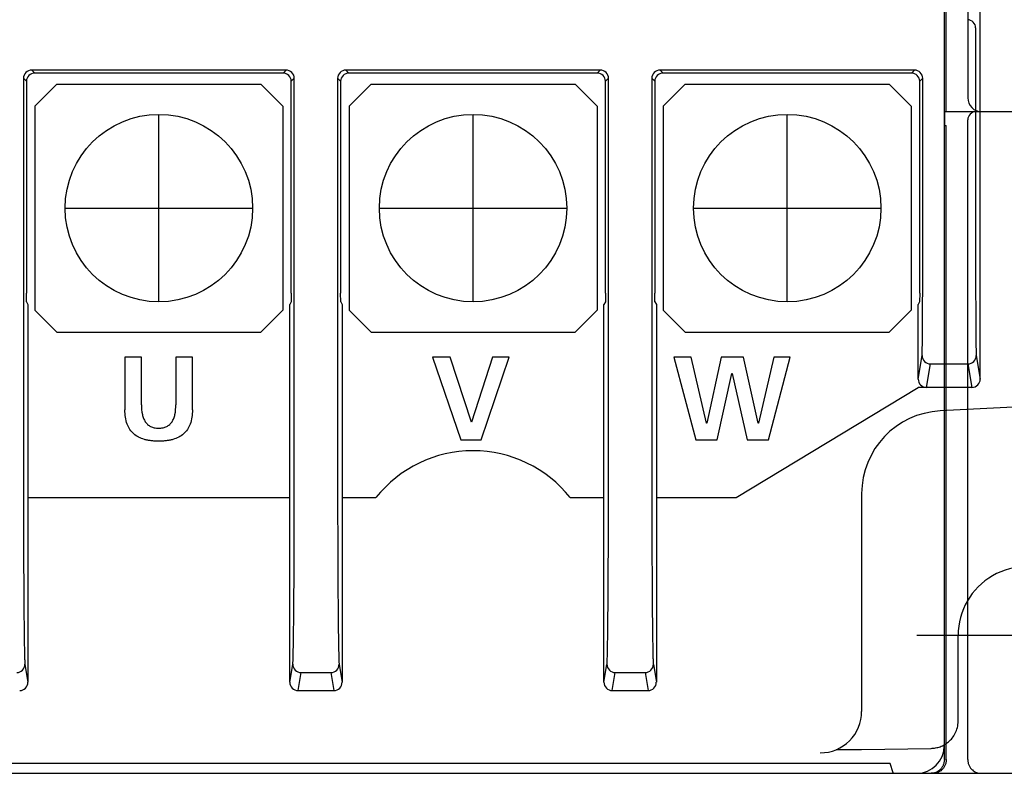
# Model space of a CAD drawing. Header units: millimetres. Extents: x 35 to 906, y -220 to 647.
# Tile 14 of 35: x 380 to 416, y 150 to 177. Entities that reach past the tile are written whole.
import ezdxf

# ---------------------------------------------------------------- set-up
doc = ezdxf.new("R2010")
doc.units = ezdxf.units.MM
for name, color, linetype in [('10', 3, 'CONTINUOUS'), ('12', 7, 'CONTINUOUS'), ('17', 6, 'CONTINUOUS')]:
    doc.layers.add(name, color=color, linetype=linetype)

msp = doc.modelspace()

# ---------------------------------------------------------------- linework, layer by layer
at = {"layer": '10'}
for p, q in [((413.515, 150.074), (413.515, 227.329)), ((414.366, 185.292), (414.366, 174.074)), ((413.583, 173.574), (413.583, 184.793)), ((413.515, 173.574), (422.215, 173.574)), ((413.519, 173.574), (413.515, 173.074)), ((414.366, 150.074), (414.366, 173.274)), ((413.515, 173.074), (413.583, 173.074)), ((413.583, 150.074), (413.583, 173.074)), ((411.55, 149.925), (347.48, 149.925)), ((411.662, 149.589), (411.55, 149.925)), ((315.515, 149.574), (421.515, 149.574))]:
    msp.add_line(p, q, dxfattribs=at)
for centre, major_axis, ratio, start_param, end_param in [((414.867, 174.074), (0.501, 0), 0.99863, -3.141593, -1.570796), ((414.666, 173.274), (0.3, 0), 0.99863, 1.570796, 3.141593), ((412.513, 150.575), (-0.709, 0.709), 0.997265, -3.925621, -2.357564), ((411.961, 149.589), (0.3, 0), 0.052408, -3.124139, -1.570796)]:
    msp.add_ellipse(centre, major_axis=major_axis, ratio=ratio, start_param=start_param, end_param=end_param, dxfattribs=at)
for points, knots in [([(413.515, 150.074), (413.515, 150.035), (413.506, 149.959), (413.471, 149.854), (413.417, 149.765), (413.352, 149.693), (413.28, 149.639), (413.202, 149.601), (413.122, 149.578), (413.067, 149.574), (413.04, 149.574)], [0, 0, 0, 0, 0.152097, 0.297201, 0.432185, 0.557401, 0.674696, 0.786217, 0.894015, 1, 1, 1, 1]), ([(413.583, 150.074), (413.583, 150.035), (413.575, 149.959), (413.539, 149.854), (413.486, 149.765), (413.421, 149.693), (413.348, 149.639), (413.27, 149.601), (413.19, 149.578), (413.135, 149.574), (413.108, 149.574)], [0, 0, 0, 0, 0.152097, 0.297201, 0.432185, 0.557401, 0.674696, 0.786217, 0.894015, 1, 1, 1, 1]), ([(414.366, 150.074), (414.366, 150.035), (414.374, 149.959), (414.41, 149.854), (414.463, 149.765), (414.528, 149.693), (414.601, 149.639), (414.679, 149.601), (414.759, 149.578), (414.813, 149.574), (414.84, 149.574)], [0, 0, 0, 0, 0.152099, 0.297203, 0.432186, 0.557403, 0.674697, 0.786218, 0.894016, 1, 1, 1, 1])]:
    msp.add_open_spline(points, degree=3, knots=knots, dxfattribs=at)
at = {"layer": '12'}
for p, q in [((421.09, 163.102), (413.365, 162.716)), ((410.515, 159.72), (410.515, 151.816)), ((416.515, 154.574), (412.515, 154.574)), ((414.015, 151.496), (414.015, 154.574)), ((410.504, 150.434), (413.033, 150.479))]:
    msp.add_line(p, q, dxfattribs=at)
msp.add_arc((413.515, 159.72), 3, 92.8624, 180, dxfattribs=at)
for centre, major_axis, ratio, start_param, end_param in [((416.515, 154.574), (2.5, 0), 1, 0, 3.141593), ((409.015, 151.816), (0, 1.5), 0.999848, -3.141593, -1.570796), ((413.997, 151.496), (0, 1), 0.01745, -1.605695, -1.570643)]:
    msp.add_ellipse(centre, major_axis=major_axis, ratio=ratio, start_param=start_param, end_param=end_param, dxfattribs=at)
for points, knots in [([(413.033, 150.479), (413.088, 150.48), (413.201, 150.491), (413.366, 150.535), (413.526, 150.609), (413.676, 150.714), (413.81, 150.853), (413.922, 151.027), (413.997, 151.234), (414.015, 151.384), (414.015, 151.461)], [0, 0, 0, 0, 0.109052, 0.219377, 0.332531, 0.450285, 0.574641, 0.707585, 0.850079, 1, 1, 1, 1]), ([(409.592, 150.431), (409.669, 150.431), (409.824, 150.432), (410.016, 150.432), (410.17, 150.432), (410.266, 150.433), (410.342, 150.433), (410.398, 150.433), (410.444, 150.433), (410.48, 150.434), (410.496, 150.434), (410.504, 150.434)], [0, 0, 0, 0, 0.254212, 0.507818, 0.634192, 0.759987, 0.822479, 0.884435, 0.945184, 0.974614, 1, 1, 1, 1])]:
    msp.add_open_spline(points, degree=3, knots=knots, dxfattribs=at)
at = {"layer": '17'}
for p, q in [((414.815, 163.874), (414.815, 181.774)), ((414.651, 176.609), (414.651, 167.421)), ((389.629, 175.083), (380.401, 175.083)), ((380.401, 175.083), (380.51, 174.974)), ((389.629, 175.083), (389.52, 174.974)), ((401.029, 175.083), (391.801, 175.083)), ((391.801, 175.083), (391.91, 174.974)), ((401.029, 175.083), (400.92, 174.974)), ((412.429, 175.083), (403.201, 175.083)), ((403.201, 175.083), (403.31, 174.974)), ((412.429, 175.083), (412.32, 174.974)), ((380.101, 174.783), (380.101, 160.217)), ((380.101, 174.783), (380.21, 174.674)), ((389.52, 174.974), (380.51, 174.974)), ((389.929, 174.783), (389.82, 174.674)), ((389.929, 160.217), (389.929, 174.783)), ((389.929, 167.421), (389.929, 174.783)), ((391.501, 174.783), (391.501, 160.217)), ((391.501, 174.783), (391.61, 174.674)), ((400.92, 174.974), (391.91, 174.974)), ((401.329, 174.783), (401.22, 174.674)), ((401.329, 160.217), (401.329, 174.783)), ((401.329, 167.421), (401.329, 174.783)), ((402.901, 174.783), (403.01, 174.674)), ((402.901, 174.783), (402.901, 160.217)), ((412.32, 174.974), (403.31, 174.974)), ((412.729, 174.783), (412.62, 174.674)), ((412.729, 167.421), (412.729, 174.783)), ((380.21, 174.674), (380.21, 166.984)), ((380.515, 173.774), (381.315, 174.574)), ((381.315, 174.574), (388.715, 174.574)), ((388.715, 174.574), (389.515, 173.774)), ((389.82, 166.984), (389.82, 174.674)), ((391.61, 174.674), (391.61, 166.984)), ((391.915, 173.774), (392.715, 174.574)), ((392.715, 174.574), (400.115, 174.574)), ((400.115, 174.574), (400.915, 173.774)), ((401.22, 166.984), (401.22, 174.674)), ((403.01, 174.674), (403.01, 166.984)), ((403.315, 173.774), (404.115, 174.574)), ((404.115, 174.574), (411.515, 174.574)), ((411.515, 174.574), (412.315, 173.774)), ((412.62, 166.984), (412.62, 174.674)), ((380.515, 173.774), (380.515, 166.374)), ((389.515, 173.774), (389.515, 166.374)), ((391.915, 173.774), (391.915, 166.374)), ((400.915, 173.774), (400.915, 166.374)), ((403.315, 173.774), (403.315, 166.374)), ((412.315, 173.774), (412.315, 166.374)), ((385.015, 166.674), (385.015, 173.474)), ((396.415, 166.674), (396.415, 173.474)), ((407.815, 166.674), (407.815, 173.474)), ((381.615, 170.074), (388.415, 170.074)), ((393.015, 170.074), (399.815, 170.074)), ((404.415, 170.074), (411.215, 170.074)), ((380.212, 166.678), (380.21, 166.984)), ((389.82, 166.984), (389.817, 166.678)), ((391.612, 166.678), (391.61, 166.984)), ((401.22, 166.984), (401.217, 166.678)), ((403.012, 166.678), (403.01, 166.984)), ((412.62, 166.984), (412.617, 166.678)), ((380.212, 166.678), (380.265, 166.574)), ((380.265, 166.574), (380.265, 152.874)), ((389.817, 166.678), (389.765, 166.574)), ((389.765, 152.874), (389.765, 166.574)), ((391.612, 166.678), (391.665, 166.574)), ((391.665, 166.574), (391.665, 152.874)), ((401.217, 166.678), (401.165, 166.574)), ((401.165, 152.874), (401.165, 166.574)), ((403.012, 166.678), (403.065, 166.574)), ((403.065, 166.574), (403.065, 152.874)), ((412.617, 166.678), (412.565, 166.574)), ((412.565, 163.874), (412.565, 166.574)), ((381.315, 165.574), (380.515, 166.374)), ((389.515, 166.374), (388.715, 165.574)), ((392.715, 165.574), (391.915, 166.374)), ((400.915, 166.374), (400.115, 165.574)), ((404.115, 165.574), (403.315, 166.374)), ((412.315, 166.374), (411.515, 165.574)), ((381.315, 165.574), (388.715, 165.574)), ((392.715, 165.574), (400.115, 165.574)), ((404.115, 165.574), (411.515, 165.574)), ((412.565, 163.874), (412.707, 164.725)), ((414.673, 164.725), (414.815, 163.874)), ((384.383, 164.673), (383.782, 164.673)), ((383.782, 164.673), (383.782, 162.755)), ((384.383, 162.94), (384.383, 164.673)), ((386.233, 164.673), (385.631, 164.673)), ((385.631, 164.673), (385.631, 162.94)), ((386.233, 162.755), (386.233, 164.673)), ((395.586, 164.673), (394.941, 164.673)), ((394.941, 164.673), (395.973, 161.671)), ((396.356, 162.316), (395.586, 164.673)), ((397.126, 164.673), (396.364, 162.316)), ((396.713, 161.671), (397.724, 164.673)), ((397.724, 164.673), (397.126, 164.673)), ((404.332, 164.673), (403.7, 164.673)), ((403.7, 164.673), (404.496, 161.671)), ((404.891, 162.273), (404.332, 164.673)), ((405.412, 164.673), (404.9, 162.273)), ((406.229, 164.673), (405.412, 164.673)), ((406.758, 162.273), (406.229, 164.673)), ((407.33, 164.673), (406.767, 162.273)), ((407.132, 161.671), (407.915, 164.673)), ((407.915, 164.673), (407.33, 164.673)), ((412.865, 163.574), (413.007, 164.426)), ((413.007, 164.426), (414.373, 164.426)), ((414.373, 164.426), (414.515, 163.574)), ((405.274, 161.671), (405.807, 164.071)), ((405.807, 164.071), (405.816, 164.071)), ((405.816, 164.071), (406.358, 161.671)), ((405.965, 159.574), (412.565, 163.574)), ((414.515, 163.574), (412.565, 163.574)), ((396.364, 162.316), (396.356, 162.316)), ((404.9, 162.273), (404.891, 162.273)), ((406.767, 162.273), (406.758, 162.273)), ((395.973, 161.671), (396.713, 161.671)), ((404.496, 161.671), (405.274, 161.671)), ((406.358, 161.671), (407.132, 161.671)), ((380.265, 159.574), (389.765, 159.574)), ((391.665, 159.574), (392.892, 159.574)), ((399.938, 159.574), (401.165, 159.574)), ((403.065, 159.574), (405.965, 159.574)), ((380.156, 153.526), (380.265, 152.874)), ((389.765, 152.874), (389.873, 153.526)), ((391.556, 153.526), (391.665, 152.874)), ((401.165, 152.874), (401.273, 153.526)), ((402.956, 153.526), (403.065, 152.874)), ((390.065, 152.574), (390.173, 153.227)), ((390.173, 153.227), (391.256, 153.227)), ((391.256, 153.227), (391.365, 152.574)), ((401.465, 152.574), (401.573, 153.227)), ((401.573, 153.227), (402.656, 153.227)), ((402.656, 153.227), (402.765, 152.574)), ((390.065, 152.574), (391.365, 152.574)), ((401.465, 152.574), (402.765, 152.574))]:
    msp.add_line(p, q, dxfattribs=at)
for centre in [(385.015, 170.074), (396.415, 170.074), (407.815, 170.074)]:
    msp.add_circle(centre, 3.4, dxfattribs=at)
for centre, radius, start, end in [((414.351, 176.609), 0.3, 0.0054, 89.9946), ((380.401, 174.783), 0.3, 89.993, 180.007), ((389.629, 174.783), 0.3, 359.993, 90.007), ((391.801, 174.783), 0.3, 89.993, 180.007), ((401.029, 174.783), 0.3, 359.993, 90.007), ((403.201, 174.783), 0.3, 89.993, 180.007), ((412.429, 174.783), 0.3, 359.993, 90.007), ((413.007, 164.726), 0.3, 180.0724, 270.0092), ((414.373, 164.726), 0.3, 269.9908, 359.9276), ((414.515, 163.874), 0.3, 270.0276, 0.0509), ((396.415, 156.774), 4.5, 38.4786, 141.5214), ((379.856, 153.527), 0.3, 269.9908, 359.9276), ((390.173, 153.527), 0.3, 180.0724, 270.0092), ((391.256, 153.527), 0.3, 269.9908, 359.9276), ((401.573, 153.527), 0.3, 180.0724, 270.0092), ((402.656, 153.527), 0.3, 269.9908, 359.9276)]:
    msp.add_arc(centre, radius, start, end, dxfattribs=at)
for centre, major_axis, ratio, start_param, end_param in [((380.51, 174.674), (0.212, -0.212), 0.999924, 2.356233, 3.926953), ((389.52, 174.674), (-0.212, -0.212), 0.999924, 2.356233, 3.926953), ((391.91, 174.674), (0.212, -0.212), 0.999924, 2.356233, 3.926953), ((400.92, 174.674), (-0.212, -0.212), 0.999924, 2.356233, 3.926953), ((403.31, 174.674), (0.212, -0.212), 0.999924, 2.356233, 3.926953), ((412.32, 174.674), (-0.212, -0.212), 0.999924, 2.356233, 3.926953), ((412.865, 163.874), (0.049, 0.296), 0.998592, -4.547156, -2.976816), ((379.965, 152.874), (-0.049, 0.296), 0.998592, -3.306369, -1.736029), ((390.065, 152.874), (0.049, 0.296), 0.998592, -4.547156, -2.976816), ((391.365, 152.874), (-0.049, 0.296), 0.998592, -3.306369, -1.736029), ((401.465, 152.874), (0.049, 0.296), 0.998592, -4.547156, -2.976816), ((402.765, 152.874), (-0.049, 0.296), 0.998592, -3.306369, -1.736029)]:
    msp.add_ellipse(centre, major_axis=major_axis, ratio=ratio, start_param=start_param, end_param=end_param, dxfattribs=at)
for points, knots in [([(412.707, 164.725), (412.707, 164.728), (412.708, 164.737), (412.709, 164.753), (412.71, 164.774), (412.712, 164.815), (412.713, 164.881), (412.715, 164.977), (412.717, 165.095), (412.719, 165.233), (412.721, 165.392), (412.723, 165.568), (412.724, 165.762), (412.726, 166.048), (412.727, 166.433), (412.729, 166.918), (412.729, 167.252), (412.729, 167.421)], [0, 0, 0, 0, 0.003635, 0.009503, 0.017597, 0.027899, 0.055037, 0.090675, 0.134494, 0.186101, 0.245031, 0.310755, 0.382682, 0.460164, 0.628961, 0.811086, 1, 1, 1, 1]), ([(414.651, 167.421), (414.651, 167.252), (414.651, 166.918), (414.652, 166.433), (414.654, 166.048), (414.656, 165.762), (414.657, 165.568), (414.659, 165.392), (414.66, 165.233), (414.662, 165.095), (414.664, 164.977), (414.666, 164.881), (414.668, 164.815), (414.67, 164.774), (414.671, 164.753), (414.672, 164.737), (414.673, 164.728), (414.673, 164.725)], [0, 0, 0, 0, 0.18891, 0.371035, 0.539833, 0.617315, 0.689242, 0.754966, 0.813897, 0.865504, 0.909324, 0.944962, 0.9721, 0.982403, 0.990497, 0.996365, 1, 1, 1, 1]), ([(384.383, 162.94), (384.383, 162.823), (384.395, 162.655), (384.454, 162.449), (384.517, 162.324), (384.604, 162.221), (384.696, 162.159), (384.78, 162.125), (384.85, 162.106), (384.912, 162.097), (384.966, 162.093), (385.007, 162.092), (385.049, 162.093), (385.102, 162.097), (385.165, 162.106), (385.235, 162.125), (385.319, 162.159), (385.411, 162.221), (385.498, 162.324), (385.561, 162.449), (385.62, 162.655), (385.631, 162.823), (385.631, 162.94)], [0, 0, 0, 0, 0.145866, 0.208836, 0.26635, 0.320582, 0.374863, 0.403352, 0.433391, 0.465474, 0.482429, 0.50006, 0.517677, 0.534621, 0.566681, 0.596702, 0.625175, 0.679436, 0.733657, 0.791166, 0.854135, 1, 1, 1, 1]), ([(386.233, 162.755), (386.233, 162.581), (386.203, 162.326), (386.058, 162.04), (385.914, 161.878), (385.733, 161.757), (385.558, 161.69), (385.405, 161.653), (385.279, 161.634), (385.169, 161.624), (385.078, 161.62), (385.007, 161.619), (384.937, 161.62), (384.845, 161.624), (384.736, 161.634), (384.61, 161.653), (384.457, 161.69), (384.282, 161.757), (384.1, 161.878), (383.957, 162.04), (383.811, 162.326), (383.782, 162.581), (383.782, 162.755)], [0, 0, 0, 0, 0.136797, 0.194491, 0.249278, 0.304665, 0.363625, 0.395168, 0.428323, 0.463229, 0.481373, 0.49999, 0.518614, 0.536765, 0.571682, 0.604845, 0.636392, 0.695353, 0.750735, 0.805516, 0.863206, 1, 1, 1, 1]), ([(380.101, 160.217), (380.101, 159.796), (380.101, 158.968), (380.104, 157.764), (380.109, 156.809), (380.113, 156.099), (380.117, 155.619), (380.12, 155.181), (380.125, 154.788), (380.129, 154.443), (380.134, 154.151), (380.139, 153.941), (380.142, 153.801), (380.145, 153.718), (380.148, 153.649), (380.15, 153.595), (380.153, 153.556), (380.155, 153.534), (380.156, 153.526)], [0, 0, 0, 0, 0.188911, 0.371036, 0.539834, 0.617316, 0.689243, 0.754967, 0.813898, 0.865505, 0.909325, 0.944963, 0.959611, 0.972101, 0.982403, 0.990497, 0.996365, 1, 1, 1, 1]), ([(389.873, 153.526), (389.875, 153.534), (389.877, 153.556), (389.879, 153.595), (389.882, 153.649), (389.885, 153.718), (389.887, 153.801), (389.891, 153.941), (389.895, 154.151), (389.9, 154.443), (389.905, 154.788), (389.909, 155.181), (389.913, 155.619), (389.917, 156.099), (389.921, 156.809), (389.925, 157.764), (389.928, 158.968), (389.929, 159.796), (389.929, 160.217)], [0, 0, 0, 0, 0.003635, 0.009503, 0.017597, 0.027899, 0.040389, 0.055037, 0.090675, 0.134494, 0.186101, 0.245032, 0.310756, 0.382683, 0.460165, 0.628964, 0.811088, 1, 1, 1, 1]), ([(391.501, 160.217), (391.501, 159.796), (391.501, 158.968), (391.504, 157.764), (391.509, 156.809), (391.513, 156.099), (391.517, 155.619), (391.52, 155.181), (391.525, 154.788), (391.529, 154.443), (391.534, 154.151), (391.539, 153.941), (391.542, 153.801), (391.545, 153.718), (391.548, 153.649), (391.55, 153.595), (391.553, 153.556), (391.555, 153.534), (391.556, 153.526)], [0, 0, 0, 0, 0.188911, 0.371036, 0.539834, 0.617316, 0.689243, 0.754967, 0.813898, 0.865505, 0.909325, 0.944963, 0.959611, 0.972101, 0.982403, 0.990497, 0.996365, 1, 1, 1, 1]), ([(401.273, 153.526), (401.275, 153.534), (401.277, 153.556), (401.279, 153.595), (401.282, 153.649), (401.285, 153.718), (401.287, 153.801), (401.291, 153.941), (401.295, 154.151), (401.3, 154.443), (401.305, 154.788), (401.309, 155.181), (401.313, 155.619), (401.317, 156.099), (401.321, 156.809), (401.325, 157.764), (401.328, 158.968), (401.329, 159.796), (401.329, 160.217)], [0, 0, 0, 0, 0.003635, 0.009503, 0.017597, 0.027899, 0.040389, 0.055037, 0.090675, 0.134494, 0.186101, 0.245032, 0.310756, 0.382683, 0.460165, 0.628964, 0.811088, 1, 1, 1, 1]), ([(402.901, 160.217), (402.901, 159.796), (402.901, 158.968), (402.904, 157.764), (402.909, 156.809), (402.913, 156.099), (402.917, 155.619), (402.92, 155.181), (402.925, 154.788), (402.929, 154.443), (402.934, 154.151), (402.939, 153.941), (402.942, 153.801), (402.945, 153.718), (402.948, 153.649), (402.95, 153.595), (402.953, 153.556), (402.955, 153.534), (402.956, 153.526)], [0, 0, 0, 0, 0.188911, 0.371036, 0.539834, 0.617316, 0.689243, 0.754967, 0.813898, 0.865505, 0.909325, 0.944963, 0.959611, 0.972101, 0.982403, 0.990497, 0.996365, 1, 1, 1, 1])]:
    msp.add_open_spline(points, degree=3, knots=knots, dxfattribs=at)

doc.saveas('drawing.dxf')
